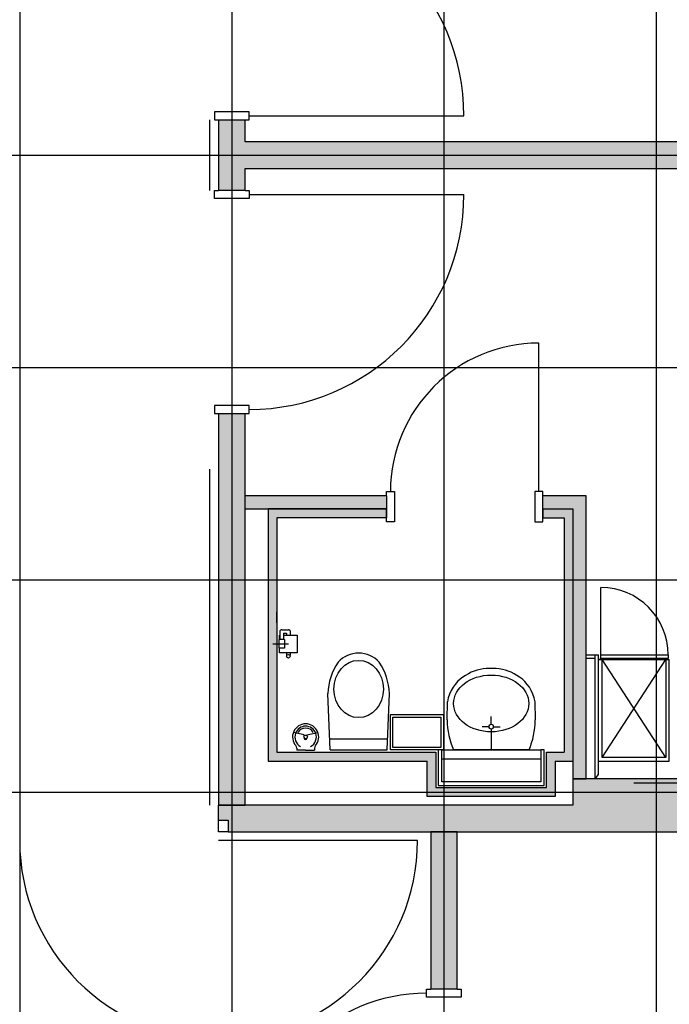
# Model space of a CAD drawing. Header units: millimetres. Extents: x 2502971067 to 2502991033, y 5626762590 to 5626807088.
# Tile 92 of 109: x 2502981050 to 2502984725, y 5626794010 to 5626799576. Entities that reach past the tile are written whole.
import ezdxf

# ---------------------------------------------------------------- set-up
doc = ezdxf.new("R2010")
doc.units = ezdxf.units.MM
for name, color, linetype in [('A_Raster', 253, 'Continuous'), ('A_Schraffur-F90', 9, 'Continuous'), ('A_Schraffur-Wand', 9, 'Continuous'), ('A_Tür', 1, 'Continuous'), ('A_Tür-T30', 1, 'Continuous'), ('A_Wand', 7, 'Continuous'), ('A_Wand-F90', 7, 'Continuous'), ('A_Wand-Nasszelle', 7, 'Continuous'), ('I_Möbel', 2, 'Continuous'), ('I_Sanitär', 2, 'Continuous')]:
    doc.layers.add(name, color=color, linetype=linetype)

msp = doc.modelspace()

# ---------------------------------------------------------------- hatches: boundary and pattern name
at = {"layer": 'A_Schraffur-F90'}
h = msp.add_hatch(color=256, dxfattribs=at)
h.dxf.hatch_style = 1
h.paths.add_polyline_path([(2502984775, 5626795135.002), (2502989755, 5626795135.002), (2502989755, 5626795285.002), (2502989580.00185, 5626795285.002), (2502989580.00185, 5626795285), (2502989580.000154, 5626795285.002), (2502984745, 5626795285.002), (2502984745, 5626795285), (2502984744.998304, 5626795285.002), (2502984304.996864, 5626795285.002), (2502984304.99644, 5626795285.0015), (2502984304.99644, 5626795285.002), (2502984254.978, 5626795285.002), (2502984179.978, 5626795285.002), (2502984179.978, 5626795135.0075), (2502982325, 5626795135.0075), (2502982325, 5626795135.002), (2502982230, 5626795135.002), (2502982175, 5626795135.002), (2502982175, 5626795050.002), (2502982230, 5626795050.002), (2502982230, 5626794985.002), (2502983375, 5626794985.002), (2502983525, 5626794985.002), (2502984775, 5626794985.002)])
h = msp.add_hatch(color=256, dxfattribs=at)
h.dxf.hatch_style = 1
h.paths.add_polyline_path([(2502983525, 5626794985.002), (2502983375, 5626794985.002), (2502983375, 5626794095.002), (2502983525, 5626794095.002)])
at = {"layer": 'A_Schraffur-Wand'}
h = msp.add_hatch(color=256, dxfattribs=at)
h.dxf.hatch_style = 1
h.paths.add_polyline_path([(2502986205.002, 5626798734.9995), (2502986205.002, 5626798884.9995), (2502982325, 5626798884.9995), (2502982325, 5626799009.9995), (2502982175, 5626799009.9995), (2502982175, 5626798609.9995), (2502982325, 5626798609.9995), (2502982325, 5626798734.9995)])
h = msp.add_hatch(color=256, dxfattribs=at)
h.dxf.hatch_style = 1
h.paths.add_polyline_path([(2502982325, 5626797349.9995), (2502982175, 5626797349.9995), (2502982175, 5626795135.002), (2502982230, 5626795135.002), (2502982325, 5626795135.002)])
for points in [[(2502982325, 5626796809.9995), (2502983125, 5626796809.9995), (2502983125, 5626796884.9995), (2502982325, 5626796884.9995)], [(2502984179.978, 5626796884.9995), (2502984010, 5626796884.9995), (2502984010, 5626796809.9995), (2502984179.978, 5626796809.9995)], [(2502984179.978, 5626796884.9995), (2502984179.978, 5626795285.002), (2502984254.978, 5626795285.002), (2502984254.978, 5626796884.9995)]]:
    msp.add_hatch(color=256, dxfattribs=at).paths.add_polyline_path(points, flags=0)
at = {"layer": 'A_Wand-Nasszelle'}
msp.add_hatch(color=256, dxfattribs=at).paths.add_polyline_path([(2502983405, 5626795435), (2502983405, 5626795235), (2502984029.9985, 5626795235), (2502984029.9985, 5626795434.99741), (2502984130, 5626795435), (2502984130, 5626796760), (2502984010, 5626796760), (2502984010, 5626796810), (2502984180, 5626796810), (2502984180, 5626795385), (2502984079.9985, 5626795384.99756), (2502984079.9985, 5626795185), (2502983355, 5626795185), (2502983355, 5626795384.97988), (2502982455, 5626795384.95794), (2502982455, 5626796810), (2502983124.99914, 5626796809.99979), (2502983124.99914, 5626796759.99979), (2502982505, 5626796760), (2502982505, 5626795434.95794), (2502983355, 5626795434.97994), (2502983355, 5626795435)], flags=16)

# ---------------------------------------------------------------- linework, layer by layer
at = {"layer": 'A_Raster'}
for p, q in [((2502981050, 5626806160), (2502981050, 5626762660)), ((2502982250, 5626806160), (2502982250, 5626762660)), ((2502983450, 5626806160), (2502983450, 5626762660)), ((2502984650, 5626806160), (2502984650, 5626762660)), ((2502971300, 5626798810), (2502990800, 5626798810)), ((2502971300, 5626797610), (2502990800, 5626797610)), ((2502971300, 5626796410), (2502990800, 5626796410)), ((2502971300, 5626795210), (2502990800, 5626795210))]:
    msp.add_line(p, q, dxfattribs=at)
at = {"layer": 'A_Tür'}
for p, q in [((2502982348, 5626799054.9995), (2502982152, 5626799054.9995)), ((2502982152, 5626799054.9995), (2502982152, 5626799009.9995)), ((2502982152, 5626799009.9995), (2502982175, 5626799009.9995)), ((2502982325, 5626799009.9995), (2502982348, 5626799009.9995)), ((2502982348, 5626799009.9995), (2502982348, 5626799054.9995)), ((2502982348, 5626799032.4995), (2502983563, 5626799032.4995)), ((2502982152, 5626798564.9995), (2502982152, 5626798609.9995)), ((2502982152, 5626798609.9995), (2502982175, 5626798609.9995)), ((2502982348, 5626798564.9995), (2502982152, 5626798564.9995)), ((2502982325, 5626798609.9995), (2502982348, 5626798609.9995)), ((2502982348, 5626798609.9995), (2502982348, 5626798564.9995)), ((2502982348, 5626798587.4995), (2502983563, 5626798587.4995)), ((2502983987.5, 5626796907.9995), (2502983987.5, 5626797747.9995)), ((2502982348, 5626797394.9995), (2502982152, 5626797394.9995)), ((2502982152, 5626797394.9995), (2502982152, 5626797349.9995)), ((2502982348, 5626797349.9995), (2502982348, 5626797394.9995)), ((2502982152, 5626797349.9995), (2502982175, 5626797349.9995)), ((2502982325, 5626797349.9995), (2502982348, 5626797349.9995)), ((2502983125, 5626796884.9995), (2502983125, 5626796907.9995)), ((2502983125, 5626796907.9995), (2502983170, 5626796907.9995)), ((2502983170, 5626796907.9995), (2502983170, 5626796737)), ((2502984010, 5626796907.9995), (2502983965, 5626796907.9995)), ((2502983965, 5626796907.9995), (2502983965, 5626796737)), ((2502984010, 5626796884.9995), (2502984010, 5626796907.9995)), ((2502983125, 5626796737), (2502983125, 5626796809.9995)), ((2502984010, 5626796737), (2502984010, 5626796809.9995)), ((2502983170, 5626796737), (2502983125, 5626796737)), ((2502983965, 5626796737), (2502984010, 5626796737)), ((2502983352, 5626794050.002), (2502983352, 5626794095.002)), ((2502983352, 5626794095.002), (2502983375, 5626794095.002)), ((2502983525, 5626794095.002), (2502983548, 5626794095.002)), ((2502983548, 5626794095.002), (2502983548, 5626794050.002)), ((2502983548, 5626794050.002), (2502983352, 5626794050.002))]:
    msp.add_line(p, q, dxfattribs=at)
for centre, radius, start, end in [((2502982348, 5626799032.4995), 1215, 0, 90), ((2502982348, 5626798587.4995), 1215, 270, 0), ((2502983987.5, 5626796907.9995), 840, 90, 180), ((2502983352, 5626793107.502), 965, 90, 180)]:
    msp.add_arc(centre, radius, start, end, dxfattribs=at)
at = {"layer": 'A_Tür-T30'}
for p, q in [((2502982175, 5626794985.002), (2502982175, 5626795050.002)), ((2502982230, 5626795050.002), (2502982230, 5626794985.002)), ((2502982230, 5626794985.002), (2502982175, 5626794985.002)), ((2502983299.999994, 5626794934.999801), (2502982174.999994, 5626794934.999801))]:
    msp.add_line(p, q, dxfattribs=at)
msp.add_arc((2502982174.999994, 5626794934.999801), 1125, 180, 0, dxfattribs=at)
at = {"layer": 'A_Wand'}
for p, q in [((2502982175, 5626799009.9995), (2502982175, 5626798609.9995)), ((2502982175, 5626799009.9995), (2502982325, 5626799009.9995)), ((2502982325, 5626798884.9995), (2502982325, 5626799009.9995)), ((2502986205.002, 5626798884.9995), (2502982325, 5626798884.9995)), ((2502982325, 5626798609.9995), (2502982325, 5626798734.9995)), ((2502982325, 5626798734.9995), (2502986205.002, 5626798734.9995)), ((2502982325, 5626798609.9995), (2502982175, 5626798609.9995)), ((2502982175, 5626797349.9995), (2502982175, 5626795135.002)), ((2502982175, 5626797349.9995), (2502982325, 5626797349.9995)), ((2502982325, 5626795135.0075), (2502982325, 5626797349.9995)), ((2502983125, 5626796884.9995), (2502982325, 5626796884.9995)), ((2502983125, 5626796884.9995), (2502983125, 5626796809.9995)), ((2502984179.978, 5626796884.9995), (2502984010, 5626796884.9995)), ((2502984010, 5626796809.9995), (2502984010, 5626796884.9995)), ((2502984254.978, 5626796884.9995), (2502984179.978, 5626796884.9995)), ((2502984254.978, 5626795285.002), (2502984254.978, 5626796884.9995)), ((2502982325, 5626796809.9995), (2502983125, 5626796809.9995)), ((2502982455, 5626796810), (2502982455, 5626795384.95794)), ((2502983124.99914, 5626796809.99979), (2502982455, 5626796810)), ((2502983124.99914, 5626796809.99979), (2502983124.99914, 5626796759.99979)), ((2502984010, 5626796810), (2502984180, 5626796810)), ((2502984010, 5626796810), (2502984010, 5626796760)), ((2502984010, 5626796809.9995), (2502984179.978, 5626796809.9995)), ((2502984179.978, 5626796809.9995), (2502984179.978, 5626795285.002)), ((2502984180, 5626796810), (2502984180, 5626795385)), ((2502982505, 5626796760), (2502982505, 5626795434.95794)), ((2502983124.99914, 5626796759.99979), (2502982505, 5626796760)), ((2502984010, 5626796760), (2502984130, 5626796760)), ((2502984130, 5626796760), (2502984130, 5626795435)), ((2502983437.5, 5626795447.502), (2502983417.5, 5626795447.502)), ((2502983437.5, 5626795447.5), (2502983417.5, 5626795447.5)), ((2502983417.5, 5626795447.5), (2502983417.5, 5626795247.5)), ((2502983437.5, 5626795447.5), (2502983997.4985, 5626795447.5)), ((2502983437.5, 5626795267.5), (2502983437.5, 5626795447.5)), ((2502984017.4985, 5626795447.5), (2502983997.4985, 5626795447.5)), ((2502983997.4985, 5626795447.5), (2502983997.4985, 5626795267.5)), ((2502984017.4985, 5626795247.5), (2502984017.4985, 5626795447.5)), ((2502982505, 5626795434.95794), (2502983405, 5626795434.98123)), ((2502983405, 5626795434.98123), (2502983405, 5626795235)), ((2502983437.5, 5626795397.62825), (2502983997.4985, 5626795397.62825)), ((2502984029.9985, 5626795434.99741), (2502984130, 5626795435)), ((2502984029.9985, 5626795235), (2502984029.9985, 5626795435)), ((2502982455, 5626795384.95794), (2502983355, 5626795384.97988)), ((2502983355, 5626795185), (2502983355, 5626795384.97988)), ((2502984079.9985, 5626795384.99756), (2502984180, 5626795385)), ((2502984079.9985, 5626795384.99756), (2502984079.9985, 5626795185)), ((2502984179.978, 5626795285.002), (2502984254.978, 5626795285.002)), ((2502983405, 5626795235), (2502984029.9985, 5626795235)), ((2502983417.5, 5626795247.5), (2502984017.4985, 5626795247.5)), ((2502983997.4985, 5626795267.5), (2502983437.5, 5626795267.5)), ((2502985405.04232, 5626795259.99998), (2502984525, 5626795259.99998)), ((2502984079.9985, 5626795185), (2502983355, 5626795185)), ((2502982175, 5626795135.002), (2502982230, 5626795135.002)), ((2502982230, 5626795135.002), (2502982325, 5626795135.002)), ((2502982325, 5626795135.002), (2502982325, 5626795135.0075))]:
    msp.add_line(p, q, dxfattribs=at)
at = {"layer": 'A_Wand-F90'}
for p, q in [((2502984254.978, 5626795285.002), (2502984179.978, 5626795285.002)), ((2502984179.978, 5626795285.002), (2502984179.978, 5626795135.0075)), ((2502989755, 5626795285.002), (2502984254.978, 5626795285.002)), ((2502982175, 5626795050.002), (2502982175, 5626795135.002)), ((2502982230, 5626795135.002), (2502982175, 5626795135.002)), ((2502982325, 5626795135.002), (2502982230, 5626795135.002)), ((2502984179.978, 5626795135.0075), (2502982325, 5626795135.0075)), ((2502982325, 5626795135.0075), (2502982325, 5626795135.002)), ((2502982175, 5626795050.002), (2502982230, 5626795050.002)), ((2502982230, 5626794985.002), (2502983375, 5626794985.002)), ((2502983525, 5626794985.002), (2502983375, 5626794985.002)), ((2502983375, 5626794985.002), (2502983375, 5626794095.002)), ((2502983375, 5626794985.002), (2502983525, 5626794985.002)), ((2502983525, 5626794095.002), (2502983525, 5626794985.002)), ((2502983525, 5626794985.002), (2502984775, 5626794985.002)), ((2502983525, 5626794095.002), (2502983375, 5626794095.002))]:
    msp.add_line(p, q, dxfattribs=at)
at = {"layer": 'I_Möbel'}
for p, q in [((2502982125, 5626798609.9995), (2502982125, 5626799009.9995)), ((2502982125, 5626795135.0075), (2502982125, 5626797034.9995)), ((2502984338.00228, 5626795984.98462), (2502984338.00228, 5626796365.98234)), ((2502984255, 5626795984.98462), (2502984325, 5626795984.98462)), ((2502984304.99644, 5626795964.98612), (2502984255, 5626795964.98462)), ((2502984304.99644, 5626795285.0015), (2502984304.99644, 5626795984.98612)), ((2502984325, 5626795308.582), (2502984325, 5626795984.98462)), ((2502984345.00098, 5626795959.96291), (2502984325, 5626795959.96291)), ((2502984325, 5626795404.98125), (2502984325, 5626795959.96291)), ((2502984325, 5626795959.96291), (2502984345, 5626795959.96291)), ((2502984345.00098, 5626795959.95691), (2502984325, 5626795959.96291)), ((2502984338.00228, 5626795964.98462), (2502984338.00228, 5626795984.98462)), ((2502984338.00228, 5626795984.98462), (2502984719, 5626795984.98462)), ((2502984719, 5626795964.98462), (2502984338.00228, 5626795964.98462)), ((2502984345, 5626795404.98125), (2502984345, 5626795959.96291)), ((2502984345, 5626795404.98125), (2502984705, 5626795959.96291)), ((2502984705, 5626795404.98125), (2502984345, 5626795959.96291)), ((2502984345, 5626795959.96291), (2502984705, 5626795959.96291)), ((2502984705, 5626795959.96291), (2502984705, 5626795404.98125)), ((2502984705, 5626795959.96291), (2502984724.99791, 5626795959.96291)), ((2502984719, 5626795984.98462), (2502984719, 5626795964.98462)), ((2502984724.99791, 5626795384.98125), (2502984724.99791, 5626795959.96291)), ((2502984705, 5626795404.98125), (2502984345, 5626795404.98125)), ((2502984325, 5626795384.98125), (2502984724.99791, 5626795384.98125)), ((2502984304.99644, 5626795285.0015), (2502984325, 5626795308.582))]:
    msp.add_line(p, q, dxfattribs=at)
msp.add_arc((2502984338.00228, 5626795984.98462), 380.997718, 0, 90, dxfattribs=at)
at = {"layer": 'I_Sanitär'}
for p, q in [((2502982505, 5626796166.1986), (2502982505, 5626796228.6986)), ((2502982505, 5626796166.1986), (2502982505, 5626796103.6986)), ((2502982522.5, 5626796120.27783), (2502982522.5, 5626796072.5)), ((2502982532.5, 5626796127.5), (2502982532.5, 5626796127.5)), ((2502982532.5, 5626796127.5), (2502982570, 5626796127.5)), ((2502982580, 5626796120.27783), (2502982580, 5626796097.5)), ((2502982547.5, 5626796072.5), (2502982517.5, 5626796072.5)), ((2502982517.5, 5626796022.5), (2502982517.5, 5626796072.5)), ((2502982520, 5626796072.5), (2502982520, 5626796097.5)), ((2502982520, 5626796097.5), (2502982522.5, 5626796097.5)), ((2502982542.5, 5626796107.5), (2502982542.5, 5626796072.5)), ((2502982542.5, 5626796107.5), (2502982560, 5626796107.5)), ((2502982542.5, 5626796097.5), (2502982620, 5626796097.5)), ((2502982547.5, 5626796072.5), (2502982547.5, 5626796022.5)), ((2502982560, 5626796107.5), (2502982560, 5626796097.5)), ((2502982620, 5626796097.5), (2502982620, 5626795997.5)), ((2502982482.76981, 5626796047.5), (2502982570.22297, 5626796047.5)), ((2502982547.5, 5626796022.5), (2502982517.5, 5626796022.5)), ((2502982520, 5626795997.5), (2502982520, 5626796022.5)), ((2502982620, 5626795997.5), (2502982520, 5626795997.5)), ((2502982560, 5626795997.5), (2502982560, 5626795977.5)), ((2502982580, 5626795997.5), (2502982580, 5626795981.23867)), ((2502983745.68123, 5626795907.42658), (2502983689.32066, 5626795907.42658)), ((2502982806.16601, 5626795447.53184), (2502982793.15624, 5626795766.21348)), ((2502983128.83398, 5626795447.53184), (2502983141.8457, 5626795766.21348)), ((2502983467.98757, 5626795618.23038), (2502983469.3636, 5626795720.2862)), ((2502983967.5, 5626795618.23038), (2502983965.63829, 5626795720.2862)), ((2502983146.77856, 5626795447.502), (2502983146.77856, 5626795647.502)), ((2502983146.77856, 5626795647.502), (2502983446.77856, 5626795647.502)), ((2502983161.77856, 5626795632.502), (2502983431.77856, 5626795632.502)), ((2502983161.77856, 5626795462.499), (2502983161.77856, 5626795632.502)), ((2502983431.77856, 5626795632.502), (2502983431.77856, 5626795462.499)), ((2502983446.77856, 5626795647.502), (2502983446.77856, 5626795447.502)), ((2502983717.5, 5626795592.77818), (2502983717.5, 5626795637.00691)), ((2502983705.5628, 5626795579.3633), (2502983666.20598, 5626795579.3633)), ((2502983717.5, 5626795565.94842), (2502983717.5, 5626795447.5)), ((2502983729.4372, 5626795579.3633), (2502983768.79402, 5626795579.3633)), ((2502982659.87018, 5626795532.83301), (2502982597.96274, 5626795546.76949)), ((2502982659.87018, 5626795527.9242), (2502982659.87018, 5626795532.83301)), ((2502982659.87018, 5626795521.46), (2502982659.87018, 5626795521.46)), ((2502982659.87018, 5626795514.99579), (2502982659.87018, 5626795513.83018)), ((2502982659.87018, 5626795514.99579), (2502982659.87018, 5626795514.99579)), ((2502982667.5, 5626795521.46), (2502982667.5, 5626795521.46)), ((2502982675.12981, 5626795527.9242), (2502982675.12981, 5626795532.83301)), ((2502982675.12981, 5626795521.46), (2502982675.12981, 5626795521.46)), ((2502982675.12981, 5626795514.99579), (2502982675.12981, 5626795513.83018)), ((2502982675.12981, 5626795514.99579), (2502982675.12981, 5626795514.99579)), ((2502982675.12982, 5626795532.83301), (2502982737.03726, 5626795546.76949)), ((2502983131.29882, 5626795507.86583), (2502982805.38281, 5626795507.86583)), ((2502982617.5, 5626795460.67688), (2502982617.5, 5626795460.67688)), ((2502982617.5, 5626795458.17265), (2502982617.5, 5626795447.46188)), ((2502982667.5, 5626795447.46188), (2502982617.5, 5626795447.46188)), ((2502982667.5, 5626795447.46188), (2502982717.5, 5626795447.46188)), ((2502982717.5, 5626795460.67688), (2502982717.5, 5626795460.67688)), ((2502982717.5, 5626795458.17265), (2502982717.5, 5626795447.46188)), ((2502982806.16601, 5626795447.53184), (2502983128.83398, 5626795447.53184)), ((2502983446.77856, 5626795447.502), (2502983146.77856, 5626795447.502)), ((2502983431.77856, 5626795462.499), (2502983161.77856, 5626795462.499)), ((2502983931.24344, 5626795447.5), (2502983503.75846, 5626795447.5))]:
    msp.add_line(p, q, dxfattribs=at)
for centre in [(2502982570, 5626795977.5), (2502982667.5, 5626795521.46)]:
    msp.add_circle(centre, 10, dxfattribs=at)
for centre, radius, start, end in [((2502982962.07226, 5626795848.48692), 145.873098, 87.866850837, 139.449878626), ((2502982972.93163, 5626795848.48887), 145.873098, 40.550121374, 92.133178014), ((2502983136.18163, 5626795751.80821), 343.328114, 146.095184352, 177.595303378), ((2502982798.8164, 5626795751.80919), 343.328114, 2.404533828, 33.90440562), ((2502982667.5, 5626795521.46), 74, 89.999997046, 221.535737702), ((2502982667.5, 5626795521.46), 60.783114, 90, 160.000009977), ((2502982667.5, 5626795521.46), 49.999524, 89.999995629, 150.000000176), ((2502982667.5, 5626795521.46), 74, 318.464262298, 90.000002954), ((2502982667.5, 5626795521.46), 49.999524, 29.999999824, 90.000004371), ((2502982667.5, 5626795521.46), 60.783114, 19.999990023, 90), ((2502982667.5, 5626795521.46), 60.783114, 160.0000003, 242.19740795), ((2502982667.5, 5626795513.83018), 7.629813, 180, 0), ((2502982667.5, 5626795521.46), 60.783114, 297.80259205, 19.9999997), ((2502982596.05651, 5626795458.17265), 21.443493, 0, 41.535737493), ((2502982738.94349, 5626795458.17265), 21.443493, 138.464262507, 180)]:
    msp.add_arc(centre, radius, start, end, dxfattribs=at)
for centre, major_axis, ratio, start_param, end_param in [((2502982532.5, 5626796120.27783), (-10, 0), 0.7222167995, 4.7123889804, 6.2831853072), ((2502982570, 5626796120.27783), (-10, 0), 0.7222167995, 3.1415926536, 4.7123889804), ((2502983697.11503, 5626795555.57342), (0, 351.994946), 0.7794627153, 0.0284123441, 0.5354841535), ((2502983737.88497, 5626795555.57342), (-0.000039, 351.994946), 0.7794627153, 5.7477010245, 6.2547659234), ((2502983628.31149, 5626795668.86126), (0.000251, 210.305355), 0.7794627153, 0.4492726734, 1.3237659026), ((2502983806.68851, 5626795668.86126), (-0.000024, 210.305355), 0.7794627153, 4.9594174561, 5.8339139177), ((2502983757.45227, 5626795626.52174), (0, 371.458268), 0.7794627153, 1.5931193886, 2.0736673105), ((2502983677.54962, 5626795626.52174), (-0.000042, 371.458268), 0.7794627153, 4.2095179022, 4.6900658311)]:
    msp.add_ellipse(centre, major_axis=major_axis, ratio=ratio, start_param=start_param, end_param=end_param, dxfattribs=at)
for centre, major_axis, ratio in [((2502982967.50195, 5626795792.21153), (-0.000015, -161.846714), 0.8636363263), ((2502983717.5, 5626795710.54837), (-212.857464, -0.000022), 0.7538716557), ((2502983717.5, 5626795579.3633), (-0.000001, 13.414695), 0.8898473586)]:
    msp.add_ellipse(centre, major_axis=major_axis, ratio=ratio, dxfattribs=at)

doc.saveas('drawing.dxf')
